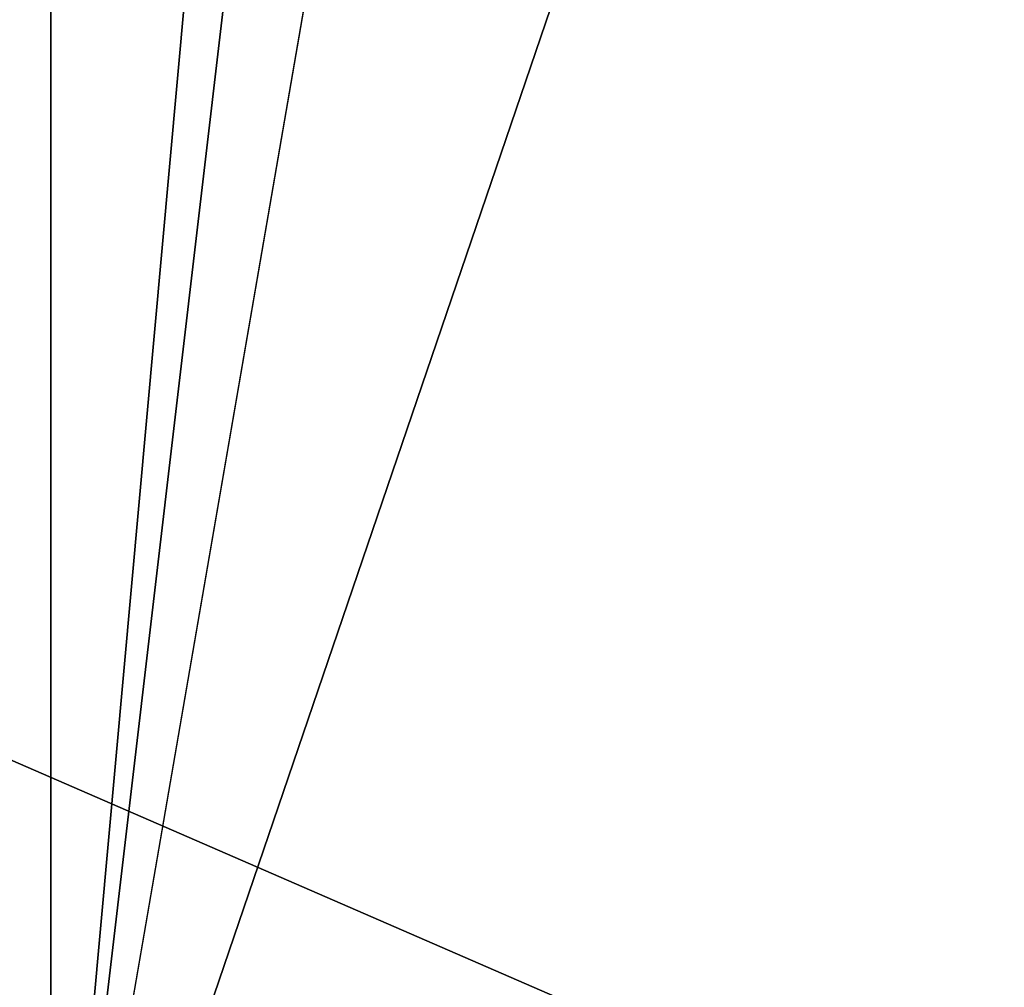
# Model space of a CAD drawing. Header units: millimetres. Extents: x -25 to 71, y -3 to 471.
# Tile 54 of 199: x 39.48 to 40.095, y 50.304 to 50.907. Entities that reach past the tile are written whole.
import ezdxf

# ---------------------------------------------------------------- set-up
doc = ezdxf.new("R2010")
doc.units = ezdxf.units.MM
doc.header["$LTSCALE"] = 65.185185
for name, color, linetype in [('100', 7, 'CONTINUOUS'), ('2', 7, 'CONTINUOUS'), ('3', 7, 'CONTINUOUS')]:
    doc.layers.add(name, color=color, linetype=linetype)

msp = doc.modelspace()

# ---------------------------------------------------------------- linework, layer by layer
at = {"layer": '100', "linetype": 'CONTINUOUS'}
for points in [[(40.5, 50, 21), (40.5, 62.34377, 16.98915), (0, 50, 21), (40.5, 50, 21)], [(0, 50, 21), (40.5, 62.34377, 16.98915), (7.70026, 56.10212, 20.09388), (0, 50, 21)], [(40.5, 62.34377, -16.98915), (40.5, 50, -21), (14.34294, 61.36611, -17.65819), (40.5, 62.34377, -16.98915)], [(14.34294, 61.36611, -17.65819), (40.5, 50, -21), (7.7028, 56.10413, -20.09327), (14.34294, 61.36611, -17.65819)], [(40.5, 50, -21), (0, 50, -21), (7.7028, 56.10413, -20.09327), (40.5, 50, -21)]]:
    msp.add_3dface(points, dxfattribs=at)
at = {"layer": '2', "color": 7, "linetype": 'CONTINUOUS', "true_color": 0x0833a0}
for points in [[(39.5, 50, 18.75), (38.5, 60.43334, 14.35994), (39.5, 61.02112, 15.16896), (39.5, 50, 18.75)], [(38.5, 60.43334, -14.35994), (38.5, 50, -17.75), (39.5, 61.02112, -15.16896), (38.5, 60.43334, -14.35994)], [(39.5, 61.02112, -15.16896), (38.5, 50, -17.75), (39.5, 50, -18.75), (39.5, 61.02112, -15.16896)], [(38.5, 50, 17.75), (38.5, 60.43334, 14.35994), (39.5, 50, 18.75), (38.5, 50, 17.75)]]:
    msp.add_3dface(points, dxfattribs=at)
at = {"layer": '3', "color": 7, "linetype": 'CONTINUOUS', "true_color": 0x0833a0}
for points in [[(39.5, 50, 18.75), (39.5, 61.02112, 15.16896), (40.5, 50, 18.75), (39.5, 50, 18.75)], [(40.5, 50, 18.75), (39.5, 61.02112, 15.16896), (40.5, 52.93336, 18.51913), (40.5, 50, 18.75)], [(39.5, 61.02112, -15.16896), (39.5, 50, -18.75), (40.5, 61.02109, -15.16898), (39.5, 61.02112, -15.16896)], [(40.5, 61.02109, -15.16898), (39.5, 50, -18.75), (40.5, 58.51266, -16.7062), (40.5, 61.02109, -15.16898)], [(40.5, 58.51266, -16.7062), (39.5, 50, -18.75), (40.5, 55.79441, -17.83219), (40.5, 58.51266, -16.7062)], [(40.5, 55.79441, -17.83219), (39.5, 50, -18.75), (40.5, 52.93336, -18.51913), (40.5, 55.79441, -17.83219)], [(40.5, 52.93336, -18.51913), (39.5, 50, -18.75), (40.5, 50, -18.75), (40.5, 52.93336, -18.51913)]]:
    msp.add_3dface(points, dxfattribs=at)

doc.saveas('drawing.dxf')
